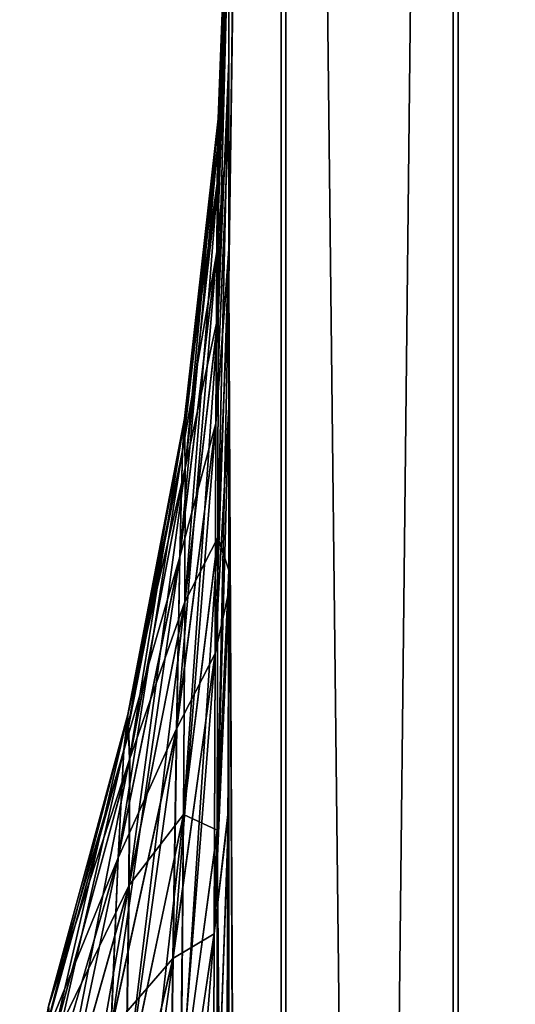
# Model space of a CAD drawing. Header units: metres. Extents: x -2 to 85, y -75 to 96.
# Tile 194 of 256: x 12.9894 to 13.0146, y -35.4482 to -35.3981. Entities that reach past the tile are written whole.
import ezdxf

# ---------------------------------------------------------------- set-up
doc = ezdxf.new("R2010")
doc.units = ezdxf.units.M
doc.layers.add('solid_20204500', color=7, linetype='CONTINUOUS')

msp = doc.modelspace()

# ---------------------------------------------------------------- linework, layer by layer
at = {"layer": 'solid_20204500'}
for points in [[(13, -35.41135, -13.441556), (13, -34.64344, 13.270668), (13, -34.643215, -13.270535)], [(13.002905, -35.208256, -13.442983), (13, -35.41135, -13.441556), (13, -34.643215, -13.270535)], [(13, -35.41135, -13.441556), (13, -35.388992, -12.451176), (13, -34.64344, 13.270668)], [(13.002665, -35.208305, 13.44315), (13, -34.64344, 13.270668), (13, -35.411606, 13.441684)], [(13, -35.40995, 12.544426), (13, -35.411606, 13.441684), (13, -34.64344, 13.270668)], [(13, -35.403194, 12.525446), (13, -34.64344, 13.270668), (13, -35.393761, 12.487855)], [(13, -35.40995, 12.544426), (13, -34.64344, 13.270668), (13, -35.403194, 12.525446)], [(13.025751, -35.191898, 13.522232), (13.011418, -35.199909, 13.483666), (13.011416, -35.987988, 13.623568)], [(13.025748, -35.982231, 13.662535), (13.025751, -35.191898, 13.522232), (13.011416, -35.987988, 13.623568)], [(13.025995, -35.191826, -13.522069), (13.025996, -35.982159, -13.662375), (13.011664, -35.199833, -13.483511)], [(13.011418, -35.199909, 13.483666), (13.002665, -35.208305, 13.44315), (13.002663, -35.994019, 13.582632)], [(13.011416, -35.987988, 13.623568), (13.011418, -35.199909, 13.483666), (13.002663, -35.994019, 13.582632)], [(13.011664, -35.199833, -13.483511), (13.011664, -35.987911, -13.623418), (13.002905, -35.208256, -13.442983)], [(13.025996, -35.982159, -13.662375), (13.011664, -35.987911, -13.623418), (13.011664, -35.199833, -13.483511)], [(13.002905, -35.208256, -13.442983), (13.002905, -35.993965, -13.582469), (13, -35.41135, -13.441556)], [(13.002663, -35.994019, 13.582632), (13.002665, -35.208305, 13.44315), (13, -35.411606, 13.441684)], [(13.011664, -35.987911, -13.623418), (13.002905, -35.993965, -13.582469), (13.002905, -35.208256, -13.442983)], [(13, -35.388992, -12.451176), (12.999429, -35.404671, -12.458303), (12.999458, -35.403225, -12.425302)], [(13, -35.388992, -12.451176), (13, -35.393707, -12.487578), (12.999429, -35.404671, -12.458303)], [(12.999432, -35.404636, 12.458307), (13, -35.393761, 12.487855), (13, -35.388996, 12.451385)], [(12.99946, -35.403191, 12.425301), (12.999432, -35.404636, 12.458307), (13, -35.388996, 12.451385)], [(13, -35.388783, -12.41603), (12.999458, -35.403225, -12.425302), (12.999471, -35.406017, -12.392282)], [(13, -35.388783, -12.41603), (13, -35.388992, -12.451176), (12.999458, -35.403225, -12.425302)], [(12.99946, -35.403191, 12.425301), (13, -35.388996, 12.451385), (13, -35.388744, 12.416157)], [(12.999474, -35.405983, 12.392276), (12.99946, -35.403191, 12.425301), (13, -35.388744, 12.416157)], [(13, -35.39257, -12.382527), (13, -35.388783, -12.41603), (12.999471, -35.406017, -12.392282)], [(12.999474, -35.405983, 12.392276), (13, -35.388744, 12.416157), (13, -35.392521, 12.382584)], [(13, -35.41135, -13.441556), (13, -35.393707, -12.487578), (13, -35.388992, -12.451176)], [(12.999466, -35.413197, 12.359924), (13, -35.392521, 12.382584), (13, -35.400238, 12.350687)], [(12.999466, -35.413197, 12.359924), (12.999474, -35.405983, 12.392276), (13, -35.392521, 12.382584)], [(13, -35.392521, 12.382584), (13, -35.39257, -12.382527), (13, -35.400238, 12.350687)], [(13, -35.39257, -12.382527), (12.999471, -35.406017, -12.392282), (12.999464, -35.413227, -12.359933)], [(13, -35.40028, -12.350686), (13, -35.39257, -12.382527), (12.999464, -35.413227, -12.359933)], [(13, -35.400238, 12.350687), (13, -35.39257, -12.382527), (13, -35.40028, -12.350686)], [(13, -35.393707, -12.487578), (12.999391, -35.409958, -12.490604), (12.999429, -35.404671, -12.458303)], [(13, -35.393707, -12.487578), (13, -35.403084, -12.525122), (12.999391, -35.409958, -12.490604)], [(12.999393, -35.409924, 12.490612), (13, -35.403194, 12.525446), (13, -35.393761, 12.487855)], [(12.999432, -35.404636, 12.458307), (12.999393, -35.409924, 12.490612), (13, -35.393761, 12.487855)], [(13, -35.41135, -13.441556), (13, -35.403084, -12.525122), (13, -35.393707, -12.487578)], [(13, -35.40028, -12.350686), (12.999464, -35.413227, -12.359933), (12.999441, -35.424519, -12.328969)], [(13, -35.411446, -12.320637), (13, -35.40028, -12.350686), (12.999441, -35.424519, -12.328969)], [(12.999444, -35.424488, 12.328956), (13, -35.400238, 12.350687), (13, -35.411419, 12.32062)], [(12.999444, -35.424488, 12.328956), (12.999466, -35.413197, 12.359924), (13, -35.400238, 12.350687)], [(13, -35.400238, 12.350687), (13, -35.40028, -12.350686), (13, -35.411446, -12.320637)], [(13, -35.400238, 12.350687), (13, -35.411446, -12.320637), (13, -35.411419, 12.32062)], [(12.997653, -35.420059, 12.456851), (12.999432, -35.404636, 12.458307), (12.99946, -35.403191, 12.425301)], [(12.997749, -35.41843, 12.425729), (12.997653, -35.420059, 12.456851), (12.99946, -35.403191, 12.425301)], [(12.999458, -35.403225, -12.425302), (12.997745, -35.418461, -12.42573), (12.997787, -35.420971, -12.394608)], [(12.999458, -35.403225, -12.425302), (12.999429, -35.404671, -12.458303), (12.997745, -35.418461, -12.42573)], [(12.997749, -35.41843, 12.425729), (12.99946, -35.403191, 12.425301), (12.999474, -35.405983, 12.392276)], [(12.999471, -35.406017, -12.392282), (12.999458, -35.403225, -12.425302), (12.997787, -35.420971, -12.394608)], [(13, -35.403084, -12.525122), (12.999349, -35.418678, -12.52155), (12.999391, -35.409958, -12.490604)], [(13, -35.403084, -12.525122), (13, -35.409817, -12.544093), (12.999349, -35.418678, -12.52155)], [(12.999352, -35.418644, 12.521562), (13, -35.40995, 12.544426), (13, -35.403194, 12.525446)], [(12.999393, -35.409924, 12.490612), (12.999352, -35.418644, 12.521562), (13, -35.403194, 12.525446)], [(13, -35.41135, -13.441556), (13, -35.409817, -12.544093), (13, -35.403084, -12.525122)], [(12.997517, -35.425442, 12.487314), (12.999393, -35.409924, 12.490612), (12.999432, -35.404636, 12.458307)], [(12.997653, -35.420059, 12.456851), (12.997517, -35.425442, 12.487314), (12.999432, -35.404636, 12.458307)], [(12.999429, -35.404671, -12.458303), (12.997648, -35.42009, -12.456848), (12.997745, -35.418461, -12.42573)], [(12.999429, -35.404671, -12.458303), (12.999391, -35.409958, -12.490604), (12.997648, -35.42009, -12.456848)], [(12.997792, -35.42094, 12.394604), (12.997749, -35.41843, 12.425729), (12.999474, -35.405983, 12.392276)], [(12.999471, -35.406017, -12.392282), (12.997787, -35.420971, -12.394608), (12.997769, -35.427795, -12.364148)], [(12.999464, -35.413227, -12.359933), (12.999471, -35.406017, -12.392282), (12.997769, -35.427795, -12.364148)], [(12.997792, -35.42094, 12.394604), (12.999474, -35.405983, 12.392276), (12.999466, -35.413197, 12.359924)], [(12.997354, -35.434185, 12.516493), (12.999352, -35.418644, 12.521562), (12.999393, -35.409924, 12.490612)], [(12.997517, -35.425442, 12.487314), (12.997354, -35.434185, 12.516493), (12.999393, -35.409924, 12.490612)], [(12.999391, -35.409958, -12.490604), (12.997511, -35.425472, -12.487308), (12.997648, -35.42009, -12.456848)], [(12.999391, -35.409958, -12.490604), (12.999349, -35.418678, -12.52155), (12.997511, -35.425472, -12.487308)], [(13, -35.409817, -12.544093), (12.999305, -35.430393, -12.550871), (12.999349, -35.418678, -12.52155)], [(13, -35.409817, -12.544093), (13, -35.417835, -12.56327), (12.999305, -35.430393, -12.550871)], [(12.999308, -35.430359, 12.550886), (13, -35.417992, 12.563599), (13, -35.40995, 12.544426)], [(12.999352, -35.418644, 12.521562), (12.999308, -35.430359, 12.550886), (13, -35.40995, 12.544426)], [(13, -35.41135, -13.441556), (13, -35.417835, -12.56327), (13, -35.409817, -12.544093)], [(13, -35.417992, 12.563599), (13, -35.411606, 13.441684), (13, -35.40995, 12.544426)], [(13, -35.411446, -12.320637), (12.999441, -35.424519, -12.328969), (12.999413, -35.4394, -12.300002)], [(13, -35.411446, -12.320637), (12.999413, -35.4394, -12.300002), (13, -35.426151, -12.292352)], [(12.999444, -35.424488, 12.328956), (13, -35.411419, 12.32062), (13, -35.426151, 12.292352)], [(13, -35.41135, -13.441556), (13, -35.464348, -12.640496), (13, -35.450516, -12.62114)], [(13, -36.188087, -13.568049), (13, -35.464348, -12.640496), (13, -35.41135, -13.441556)], [(13, -35.41135, -13.441556), (13, -35.450516, -12.62114), (13, -35.438137, -12.60183)], [(13, -35.41135, -13.441556), (13, -35.438137, -12.60183), (13, -35.427235, -12.582555)], [(13, -35.41135, -13.441556), (13, -35.427235, -12.582555), (13, -35.417835, -12.56327)], [(13.002905, -35.993965, -13.582469), (13, -36.188087, -13.568049), (13, -35.41135, -13.441556)], [(13, -35.411419, 12.32062), (13, -35.411446, -12.320637), (13, -35.426151, -12.292352)], [(13, -35.411419, 12.32062), (13, -35.426151, -12.292352), (13, -35.426151, 12.292352)], [(13.002663, -35.994019, 13.582632), (13, -35.411606, 13.441684), (13, -36.18832, 13.56816)], [(13, -35.903465, 12.88049), (13, -36.18832, 13.56816), (13, -35.411606, 13.441684)], [(13, -35.427406, 12.582873), (13, -35.411606, 13.441684), (13, -35.417992, 12.563599)], [(13, -35.438324, 12.602136), (13, -35.411606, 13.441684), (13, -35.427406, 12.582873)], [(13, -35.450714, 12.621428), (13, -35.411606, 13.441684), (13, -35.438324, 12.602136)], [(13, -35.464554, 12.640762), (13, -35.411606, 13.441684), (13, -35.450714, 12.621428)], [(13, -35.479973, 12.659977), (13, -35.411606, 13.441684), (13, -35.464554, 12.640762)], [(13, -35.49707, 12.678945), (13, -35.411606, 13.441684), (13, -35.479973, 12.659977)], [(13, -35.515774, 12.697817), (13, -35.411606, 13.441684), (13, -35.49707, 12.678945)], [(13, -35.536121, 12.716461), (13, -35.411606, 13.441684), (13, -35.515774, 12.697817)], [(13, -35.558208, 12.734661), (13, -35.411606, 13.441684), (13, -35.536121, 12.716461)], [(13, -35.58213, 12.752416), (13, -35.411606, 13.441684), (13, -35.558208, 12.734661)], [(13, -35.599094, 12.764105), (13, -35.411606, 13.441684), (13, -35.58213, 12.752416)], [(13, -35.61681, 12.775551), (13, -35.411606, 13.441684), (13, -35.599094, 12.764105)], [(13, -35.635231, 12.786639), (13, -35.411606, 13.441684), (13, -35.61681, 12.775551)], [(13, -35.654308, 12.797258), (13, -35.411606, 13.441684), (13, -35.635231, 12.786639)], [(13, -35.674072, 12.807422), (13, -35.411606, 13.441684), (13, -35.654308, 12.797258)], [(13, -35.694618, 12.817285), (13, -35.411606, 13.441684), (13, -35.674072, 12.807422)], [(13, -35.715851, 12.826746), (13, -35.411606, 13.441684), (13, -35.694618, 12.817285)], [(13, -35.737667, 12.835694), (13, -35.411606, 13.441684), (13, -35.715851, 12.826746)], [(13, -35.75996, 12.84402), (13, -35.411606, 13.441684), (13, -35.737667, 12.835694)], [(13, -35.78265, 12.851627), (13, -35.411606, 13.441684), (13, -35.75996, 12.84402)], [(13, -35.805813, 12.858603), (13, -35.411606, 13.441684), (13, -35.78265, 12.851627)], [(13, -35.829472, 12.864977), (13, -35.411606, 13.441684), (13, -35.805813, 12.858603)], [(13, -35.853638, 12.870749), (13, -35.411606, 13.441684), (13, -35.829472, 12.864977)], [(13, -35.8783, 12.87592), (13, -35.411606, 13.441684), (13, -35.853638, 12.870749)], [(13, -35.903465, 12.88049), (13, -35.411606, 13.441684), (13, -35.8783, 12.87592)], [(12.999464, -35.413227, -12.359933), (12.997769, -35.427795, -12.364148), (12.997698, -35.43861, -12.335029)], [(12.999441, -35.424519, -12.328969), (12.999464, -35.413227, -12.359933), (12.997698, -35.43861, -12.335029)], [(12.997774, -35.427765, 12.36414), (12.999466, -35.413197, 12.359924), (12.999444, -35.424488, 12.328956)], [(12.997774, -35.427765, 12.36414), (12.997792, -35.42094, 12.394604), (12.999466, -35.413197, 12.359924)], [(12.99926, -35.444614, 12.57858), (13, -35.427406, 12.582873), (13, -35.417992, 12.563599)], [(12.999308, -35.430359, 12.550886), (12.99926, -35.444614, 12.57858), (13, -35.417992, 12.563599)], [(13, -35.417835, -12.56327), (13, -35.427235, -12.582555), (12.999305, -35.430393, -12.550871)], [(12.994673, -35.435295, 12.455413), (12.997653, -35.420059, 12.456851), (12.997749, -35.41843, 12.425729)], [(12.994875, -35.433495, 12.426152), (12.994673, -35.435295, 12.455413), (12.997749, -35.41843, 12.425729)], [(12.997745, -35.418461, -12.42573), (12.994868, -35.433521, -12.426153), (12.994959, -35.435757, -12.39691)], [(12.997745, -35.418461, -12.42573), (12.997648, -35.42009, -12.456848), (12.994868, -35.433521, -12.426153)], [(12.994875, -35.433495, 12.426152), (12.997749, -35.41843, 12.425729), (12.997792, -35.42094, 12.394604)], [(12.997787, -35.420971, -12.394608), (12.997745, -35.418461, -12.42573), (12.994959, -35.435757, -12.39691)], [(12.99717, -35.445866, 12.544123), (12.999308, -35.430359, 12.550886), (12.999352, -35.418644, 12.521562)], [(12.997354, -35.434185, 12.516493), (12.99717, -35.445866, 12.544123), (12.999352, -35.418644, 12.521562)], [(12.999349, -35.418678, -12.52155), (12.997349, -35.434219, -12.516482), (12.997511, -35.425472, -12.487308)], [(12.999349, -35.418678, -12.52155), (12.999305, -35.430393, -12.550871), (12.997349, -35.434219, -12.516482)], [(12.99438, -35.440762, 12.484059), (12.997517, -35.425442, 12.487314), (12.997653, -35.420059, 12.456851)], [(12.994673, -35.435295, 12.455413), (12.99438, -35.440762, 12.484059), (12.997653, -35.420059, 12.456851)], [(12.997648, -35.42009, -12.456848), (12.994666, -35.435322, -12.45541), (12.994868, -35.433521, -12.426153)], [(12.997648, -35.42009, -12.456848), (12.997511, -35.425472, -12.487308), (12.994666, -35.435322, -12.45541)], [(12.994965, -35.43573, 12.396905), (12.994875, -35.433495, 12.426152), (12.997792, -35.42094, 12.394604)], [(12.997787, -35.420971, -12.394608), (12.994959, -35.435757, -12.39691), (12.994924, -35.4422, -12.368315)], [(12.997769, -35.427795, -12.364148), (12.997787, -35.420971, -12.394608), (12.994924, -35.4422, -12.368315)], [(12.994965, -35.43573, 12.396905), (12.997792, -35.42094, 12.394604), (12.997774, -35.427765, 12.36414)], [(12.999441, -35.424519, -12.328969), (12.997698, -35.43861, -12.335029), (12.99759, -35.452961, -12.307831)], [(12.999441, -35.424519, -12.328969), (12.99759, -35.452961, -12.307831), (12.999413, -35.4394, -12.300002)], [(12.997703, -35.43858, 12.335016), (12.999444, -35.424488, 12.328956), (12.999416, -35.439369, 12.299984)], [(12.997703, -35.43858, 12.335016), (12.997774, -35.427765, 12.36414), (12.999444, -35.424488, 12.328956)], [(12.999416, -35.439369, 12.299984), (12.999444, -35.424488, 12.328956), (13, -35.426151, 12.292352)], [(12.994019, -35.44952, 12.511492), (12.997354, -35.434185, 12.516493), (12.997517, -35.425442, 12.487314)], [(12.99438, -35.440762, 12.484059), (12.994019, -35.44952, 12.511492), (12.997517, -35.425442, 12.487314)], [(12.997511, -35.425472, -12.487308), (12.994372, -35.440788, -12.484054), (12.994666, -35.435322, -12.45541)], [(12.997511, -35.425472, -12.487308), (12.997349, -35.434219, -12.516482), (12.994372, -35.440788, -12.484054)], [(12.99933, -35.611397, 12.00422), (12.999416, -35.439369, 12.299984), (13, -35.426151, 12.292352)], [(12.99933, -35.611397, 12.00422), (13, -35.426151, 12.292352), (13, -35.508709, 12.149357)], [(13, -35.508709, -12.149357), (13, -35.426151, -12.292352), (12.999413, -35.4394, -12.300002)], [(13, -35.426151, 12.292352), (13, -35.426151, -12.292352), (13, -35.508709, -12.149357)], [(13, -35.508709, 12.149357), (13, -35.426151, 12.292352), (13, -35.508709, -12.149357)], [(13, -35.427235, -12.582555), (12.999257, -35.444649, -12.578561), (12.999305, -35.430393, -12.550871)], [(13, -35.427235, -12.582555), (13, -35.438137, -12.60183), (12.999257, -35.444649, -12.578561)], [(12.99926, -35.444614, 12.57858), (13, -35.438324, 12.602136), (13, -35.427406, 12.582873)], [(12.997769, -35.427795, -12.364148), (12.994924, -35.4422, -12.368315), (12.994776, -35.452534, -12.341017)], [(12.997698, -35.43861, -12.335029), (12.997769, -35.427795, -12.364148), (12.994776, -35.452534, -12.341017)], [(12.99493, -35.442173, 12.368307), (12.997774, -35.427765, 12.36414), (12.997703, -35.43858, 12.335016)], [(12.99493, -35.442173, 12.368307), (12.994965, -35.43573, 12.396905), (12.997774, -35.427765, 12.36414)], [(12.996965, -35.460022, 12.570196), (12.99926, -35.444614, 12.57858), (12.999308, -35.430359, 12.550886)], [(12.99717, -35.445866, 12.544123), (12.996965, -35.460022, 12.570196), (12.999308, -35.430359, 12.550886)], [(12.999305, -35.430393, -12.550871), (12.997165, -35.4459, -12.544109), (12.997349, -35.434219, -12.516482)], [(12.999305, -35.430393, -12.550871), (12.999257, -35.444649, -12.578561), (12.997165, -35.4459, -12.544109)], [(12.990508, -35.450249, 12.454001), (12.994673, -35.435295, 12.455413), (12.994875, -35.433495, 12.426152)], [(12.990853, -35.448288, 12.426568), (12.990508, -35.450249, 12.454001), (12.994875, -35.433495, 12.426152)], [(12.994868, -35.433521, -12.426153), (12.990841, -35.448326, -12.42657), (12.990996, -35.450294, -12.399172)], [(12.994868, -35.433521, -12.426153), (12.994666, -35.435322, -12.45541), (12.990841, -35.448326, -12.42657)], [(12.990853, -35.448288, 12.426568), (12.994875, -35.433495, 12.426152), (12.994965, -35.43573, 12.396905)], [(12.994959, -35.435757, -12.39691), (12.994868, -35.433521, -12.426153), (12.990996, -35.450294, -12.399172)], [(12.993601, -35.461151, 12.537457), (12.99717, -35.445866, 12.544123), (12.997354, -35.434185, 12.516493)], [(12.994019, -35.44952, 12.511492), (12.993601, -35.461151, 12.537457), (12.997354, -35.434185, 12.516493)], [(12.997349, -35.434219, -12.516482), (12.994012, -35.449551, -12.511483), (12.994372, -35.440788, -12.484054)], [(12.997349, -35.434219, -12.516482), (12.997165, -35.4459, -12.544109), (12.994012, -35.449551, -12.511483)], [(12.990004, -35.45578, 12.480868), (12.99438, -35.440762, 12.484059), (12.994673, -35.435295, 12.455413)], [(12.990508, -35.450249, 12.454001), (12.990004, -35.45578, 12.480868), (12.994673, -35.435295, 12.455413)], [(12.994666, -35.435322, -12.45541), (12.990495, -35.450287, -12.453998), (12.990841, -35.448326, -12.42657)], [(12.994666, -35.435322, -12.45541), (12.994372, -35.440788, -12.484054), (12.990495, -35.450287, -12.453998)], [(12.991007, -35.45026, 12.399167), (12.990853, -35.448288, 12.426568), (12.994965, -35.43573, 12.396905)], [(12.994959, -35.435757, -12.39691), (12.990996, -35.450294, -12.399172), (12.990941, -35.456352, -12.37241)], [(12.994924, -35.4422, -12.368315), (12.994959, -35.435757, -12.39691), (12.990941, -35.456352, -12.37241)], [(12.991007, -35.45026, 12.399167), (12.994965, -35.43573, 12.396905), (12.99493, -35.442173, 12.368307)], [(12.997698, -35.43861, -12.335029), (12.994776, -35.452534, -12.341017), (12.99454, -35.466343, -12.315557)], [(12.997698, -35.43861, -12.335029), (12.99454, -35.466343, -12.315557), (12.99759, -35.452961, -12.307831)], [(12.994782, -35.452507, 12.341005), (12.997703, -35.43858, 12.335016), (12.997542, -35.45322, 12.30798)], [(12.994782, -35.452507, 12.341005), (12.99493, -35.442173, 12.368307), (12.997703, -35.43858, 12.335016)], [(12.997703, -35.43858, 12.335016), (12.999416, -35.439369, 12.299984), (12.997542, -35.45322, 12.30798)], [(13, -35.438137, -12.60183), (12.999204, -35.460976, -12.604619), (12.999257, -35.444649, -12.578561)], [(13, -35.438137, -12.60183), (13, -35.450516, -12.62114), (12.999204, -35.460976, -12.604619)], [(12.999207, -35.460941, 12.604642), (13, -35.450714, 12.621428), (13, -35.438324, 12.602136)], [(12.99926, -35.444614, 12.57858), (12.999207, -35.460941, 12.604642), (13, -35.438324, 12.602136)], [(12.99933, -35.611397, 12.00422), (12.997542, -35.45322, 12.30798), (12.999416, -35.439369, 12.299984)], [(12.99933, -35.611397, -12.00422), (12.999413, -35.4394, -12.300002), (12.99759, -35.452961, -12.307831)], [(12.99933, -35.611397, -12.00422), (13, -35.591244, -12.006402), (12.999413, -35.4394, -12.300002)], [(13, -35.591244, -12.006402), (13, -35.508709, -12.149357), (12.999413, -35.4394, -12.300002)], [(12.989369, -35.464535, 12.506596), (12.994019, -35.44952, 12.511492), (12.99438, -35.440762, 12.484059)], [(12.990004, -35.45578, 12.480868), (12.989369, -35.464535, 12.506596), (12.99438, -35.440762, 12.484059)], [(12.994372, -35.440788, -12.484054), (12.989988, -35.455826, -12.480859), (12.990495, -35.450287, -12.453998)], [(12.994372, -35.440788, -12.484054), (12.994012, -35.449551, -12.511483), (12.989988, -35.455826, -12.480859)], [(12.994924, -35.4422, -12.368315), (12.990941, -35.456352, -12.37241), (12.990693, -35.466209, -12.346897)], [(12.994776, -35.452534, -12.341017), (12.994924, -35.4422, -12.368315), (12.990693, -35.466209, -12.346897)], [(12.990951, -35.456322, 12.372401), (12.99493, -35.442173, 12.368307), (12.994782, -35.452507, 12.341005)], [(12.990951, -35.456322, 12.372401), (12.991007, -35.45026, 12.399167), (12.99493, -35.442173, 12.368307)], [(12.99674, -35.476189, 12.594707), (12.999207, -35.460941, 12.604642), (12.99926, -35.444614, 12.57858)], [(12.996965, -35.460022, 12.570196), (12.99674, -35.476189, 12.594707), (12.99926, -35.444614, 12.57858)], [(12.999257, -35.444649, -12.578561), (12.99696, -35.460052, -12.570179), (12.997165, -35.4459, -12.544109)], [(12.999257, -35.444649, -12.578561), (12.999204, -35.460976, -12.604619), (12.99696, -35.460052, -12.570179)], [(12.993132, -35.475189, 12.561942), (12.996965, -35.460022, 12.570196), (12.99717, -35.445866, 12.544123)], [(12.993601, -35.461151, 12.537457), (12.993132, -35.475189, 12.561942), (12.99717, -35.445866, 12.544123)], [(12.997165, -35.4459, -12.544109), (12.993593, -35.461178, -12.537445), (12.994012, -35.449551, -12.511483)], [(12.997165, -35.4459, -12.544109), (12.99696, -35.460052, -12.570179), (12.993593, -35.461178, -12.537445)]]:
    msp.add_3dface(points, dxfattribs=at)

doc.saveas('drawing.dxf')
